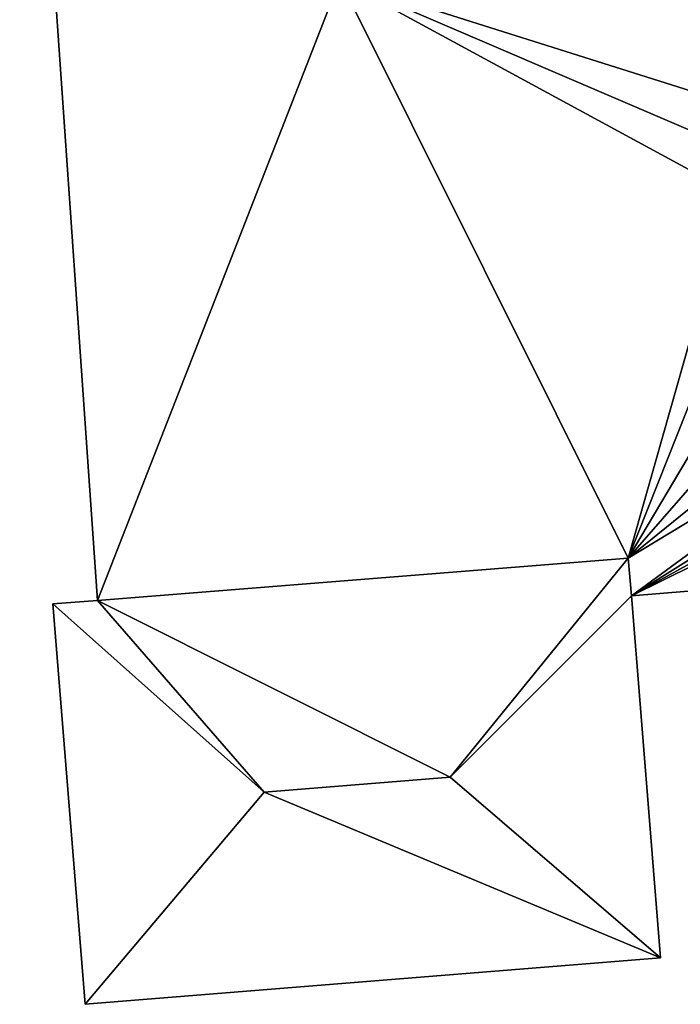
# Model space of a CAD drawing. Header units: inches. Extents: x 573046 to 573266, y 6670408 to 6670668.
# Tile 7 of 20: x 573226 to 573234, y 6670481 to 6670493. Entities that reach past the tile are written whole.
import ezdxf

# ---------------------------------------------------------------- set-up
doc = ezdxf.new("R2010")
doc.units = ezdxf.units.IN
doc.header["$MEASUREMENT"] = 0
doc.layers.add('Bygning', color=10, linetype='Continuous')

msp = doc.modelspace()

# ---------------------------------------------------------------- meshes
at = {"layer": 'Bygning', "color": 74, "true_color": 0x55aa00}
mesh = msp.add_polyface(dxfattribs=at)
corners = [(573229.079, 6670499.689, 226.16), (573225.81, 6670499.41, 226.16), (573229.102, 6670499.438, 226.163), (573226.75, 6670485.951, 226.16), (573229.67, 6670493.439, 226.163), (573244.58, 6670494.66, 226.183), (573240.53, 6670494.311, 226.183), (573241.65, 6670492.73, 226.17), (573241.68, 6670492.109, 226.17), (573245.24, 6670487, 226.18), (573238.57, 6670488.67, 226.17), (573233.188, 6670486.01, 226.165), (573236.91, 6670488.74, 226.17), (573233.15, 6670486.461, 226.165), (573240.651, 6670492.699, 226.17), (573229.42, 6670495.902, 226.163), (573234.96, 6670493.82, 226.163), (573234.13, 6670492.029, 226.17), (573235.1, 6670492.15, 226.163), (573237.94, 6670488.631, 226.17), (573237.41, 6670488.65, 226.17), (573239.24, 6670488.85, 226.17), (573236.26, 6670488.98, 226.17), (573240.42, 6670489.561, 226.17), (573235.66, 6670489.34, 226.17), (573240.97, 6670490.189, 226.17), (573235.13, 6670489.801, 226.17), (573241.34, 6670490.84, 226.17), (573234.69, 6670490.34, 226.17), (573234.4, 6670490.869, 226.17), (573234.21, 6670491.49, 226.17)]
mesh.append_faces([[corners[k] for k in face] for face in [(29, 4, 13), (17, 4, 30), (29, 30, 4), (5, 7, 8), (28, 29, 13), (9, 8, 27), (26, 28, 13), (9, 27, 25), (24, 26, 13), (9, 25, 23), (22, 24, 13), (9, 23, 21), (12, 22, 13), (9, 21, 10), (20, 12, 11), (11, 10, 19), (19, 20, 11), (15, 1, 4), (16, 4, 17), (16, 17, 18), (2, 1, 15), (7, 6, 14), (4, 3, 13), (12, 13, 11), (9, 10, 11), (5, 8, 9), (5, 6, 7), (1, 3, 4), (0, 1, 2)]])
mesh = msp.add_polyface(dxfattribs=at)
corners = [(573226.75, 6670485.951, 226.16), (573225.81, 6670499.41, 226.91), (573226.75, 6670485.951, 226.91), (573225.81, 6670499.41, 226.16)]
mesh.append_faces([[corners[k] for k in face] for face in [(0, 3, 1), (0, 1, 2)]])
mesh = msp.add_polyface(dxfattribs=at)
corners = [(573226.75, 6670485.951, 226.16), (573225.81, 6670499.41, 226.91), (573226.75, 6670485.951, 226.91), (573225.81, 6670499.41, 226.16)]
mesh.append_faces([[corners[k] for k in face] for face in [(0, 3, 1), (0, 1, 2)]])
mesh = msp.add_polyface(dxfattribs=at)
corners = [(573226.75, 6670485.951, 226.16), (573225.81, 6670499.41, 226.008), (573226.75, 6670485.951, 226), (573225.81, 6670499.41, 226.16)]
mesh.append_faces([[corners[k] for k in face] for face in [(0, 3, 1), (0, 1, 2)]])
mesh = msp.add_polyface(dxfattribs=at)
corners = [(573245.24, 6670487, 226.18), (573233.188, 6670486.01, 226.93), (573245.24, 6670487, 226.93), (573233.188, 6670486.01, 226.18)]
mesh.append_faces([[corners[k] for k in face] for face in [(0, 3, 1), (0, 1, 2)]])
mesh = msp.add_polyface(dxfattribs=at)
corners = [(573245.24, 6670487, 226.18), (573233.188, 6670486.01, 226.93), (573245.24, 6670487, 226.93), (573233.188, 6670486.01, 226.18)]
mesh.append_faces([[corners[k] for k in face] for face in [(0, 3, 1), (0, 1, 2)]])
mesh = msp.add_polyface(dxfattribs=at)
corners = [(573233.188, 6670486.01, 226.18), (573233.188, 6670486.01, 226.005), (573245.24, 6670487, 226.008), (573245.24, 6670487, 226.18)]
mesh.append_faces([[corners[k] for k in face] for face in [(3, 0, 2), (0, 1, 2)]])
mesh = msp.add_polyface(dxfattribs=at)
corners = [(573226.75, 6670485.951, 228.583), (573228.76, 6670483.641, 229.35), (573231, 6670483.82, 229.35), (573233.15, 6670486.461, 228.5), (573226.21, 6670485.91, 228.59)]
mesh.append_faces([[corners[k] for k in face] for face in [(4, 1, 0), (2, 3, 0), (0, 1, 2)]])
mesh = msp.add_polyface(dxfattribs=at)
corners = [(573233.15, 6670486.461, 228.5), (573233.15, 6670486.461, 226.006), (573226.75, 6670485.951, 226), (573226.75, 6670485.951, 228.583)]
mesh.append_faces([[corners[k] for k in face] for face in [(3, 0, 2), (0, 1, 2)]])
mesh = msp.add_polyface(dxfattribs=at)
corners = [(573233.15, 6670486.461, 226.165), (573226.75, 6670485.951, 226.915), (573233.15, 6670486.461, 226.915), (573226.75, 6670485.951, 226.165)]
mesh.append_faces([[corners[k] for k in face] for face in [(0, 3, 1), (0, 1, 2)]])
mesh = msp.add_polyface(dxfattribs=at)
corners = [(573233.15, 6670486.461, 226.165), (573226.75, 6670485.951, 226.915), (573233.15, 6670486.461, 226.915), (573226.75, 6670485.951, 226.165)]
mesh.append_faces([[corners[k] for k in face] for face in [(0, 3, 1), (0, 1, 2)]])
mesh = msp.add_polyface(dxfattribs=at)
corners = [(573233.188, 6670486.01, 228.5), (573233.15, 6670486.461, 228.5), (573231, 6670483.82, 229.35), (573233.54, 6670481.641, 228.5)]
mesh.append_faces([[corners[k] for k in face] for face in [(3, 0, 2), (0, 1, 2)]])
mesh = msp.add_polyface(dxfattribs=at)
corners = [(573233.188, 6670486.01, 228.5), (573233.188, 6670486.01, 226.005), (573233.15, 6670486.461, 226.006), (573233.15, 6670486.461, 228.5)]
mesh.append_faces([[corners[k] for k in face] for face in [(3, 0, 2), (0, 1, 2)]])
mesh = msp.add_polyface(dxfattribs=at)
corners = [(573233.188, 6670486.01, 226.165), (573233.15, 6670486.461, 226.915), (573233.188, 6670486.01, 226.915), (573233.15, 6670486.461, 226.165)]
mesh.append_faces([[corners[k] for k in face] for face in [(0, 3, 1), (0, 1, 2)]])
mesh = msp.add_polyface(dxfattribs=at)
corners = [(573233.188, 6670486.01, 226.165), (573233.15, 6670486.461, 226.915), (573233.188, 6670486.01, 226.915), (573233.15, 6670486.461, 226.165)]
mesh.append_faces([[corners[k] for k in face] for face in [(0, 3, 1), (0, 1, 2)]])
mesh = msp.add_polyface(dxfattribs=at)
corners = [(573226.21, 6670485.91, 228.59), (573226.75, 6670485.951, 226), (573226.21, 6670485.91, 225.935), (573226.75, 6670485.951, 228.583)]
mesh.append_faces([[corners[k] for k in face] for face in [(0, 3, 1), (0, 1, 2)]])
mesh = msp.add_polyface(dxfattribs=at)
corners = [(573226.6, 6670481.08, 228.58), (573226.21, 6670485.91, 225.935), (573226.6, 6670481.08, 225.304), (573226.21, 6670485.91, 228.59)]
mesh.append_faces([[corners[k] for k in face] for face in [(0, 3, 1), (0, 1, 2)]])
mesh = msp.add_polyface(dxfattribs=at)
corners = [(573228.76, 6670483.641, 229.35), (573226.21, 6670485.91, 228.59), (573226.6, 6670481.08, 228.58)]
mesh.append_faces([[corners[k] for k in face] for face in [(0, 1, 2)]])
mesh = msp.add_polyface(dxfattribs=at)
corners = [(573233.54, 6670481.641, 228.5), (573233.54, 6670481.641, 225.879), (573233.188, 6670486.01, 226.005), (573233.188, 6670486.01, 228.5)]
mesh.append_faces([[corners[k] for k in face] for face in [(3, 0, 2), (0, 1, 2)]])
mesh = msp.add_polyface(dxfattribs=at)
corners = [(573228.76, 6670483.641, 229.35), (573226.6, 6670481.08, 228.58), (573233.54, 6670481.641, 228.5), (573231, 6670483.82, 229.35)]
mesh.append_faces([[corners[k] for k in face] for face in [(3, 0, 2), (0, 1, 2)]])
mesh = msp.add_polyface(dxfattribs=at)
corners = [(573226.6, 6670481.08, 228.58), (573226.6, 6670481.08, 225.304), (573233.54, 6670481.641, 225.879), (573233.54, 6670481.641, 228.5)]
mesh.append_faces([[corners[k] for k in face] for face in [(3, 0, 2), (0, 1, 2)]])

doc.saveas('drawing.dxf')
